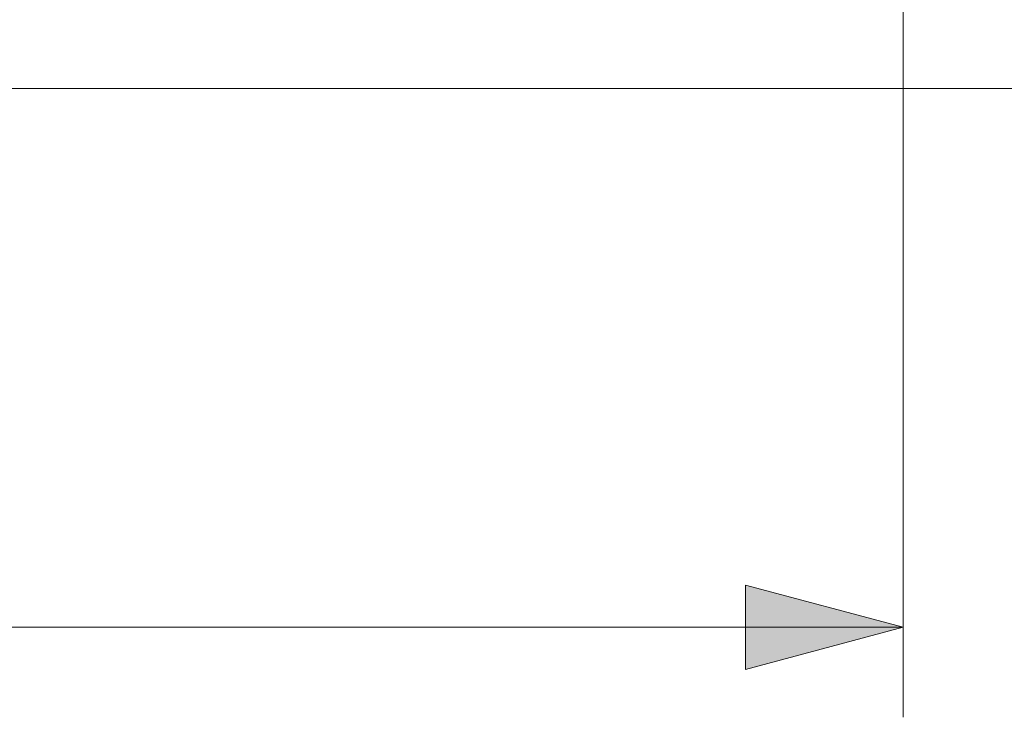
# Model space of a CAD drawing. Header units: inches. Extents: x -36 to 647, y 177 to 609.
# Tile 220 of 256: x 498 to 520, y 532 to 548. Entities that reach past the tile are written whole.
import ezdxf

# ---------------------------------------------------------------- set-up
doc = ezdxf.new("R2010")
doc.units = ezdxf.units.IN
doc.header["$MEASUREMENT"] = 0
doc.layers.add('1', color=7, linetype='Continuous')

# ---------------------------------------------------------------- blocks, each defined once
blk = doc.blocks.new('block 5')
at = {"layer": '1', "color": 8, "lineweight": 18, "true_color": 0x808080}
blk.add_lwpolyline([(-20.677, 546.464), (552.022, 546.464)], dxfattribs=at)
blk = doc.blocks.new('block 10028')
at = {"layer": '1', "color": 35, "lineweight": 13, "true_color": 0x99724c}
blk.add_lwpolyline([(518.042, 553.264), (518.042, 532.491)], dxfattribs=at)
blk = doc.blocks.new('block 10029')
at = {"layer": '1', "color": 35, "lineweight": 13, "true_color": 0x99724c}
blk.add_lwpolyline([(404.655, 534.491), (518.042, 534.491)], dxfattribs=at)
blk = doc.blocks.new('block 10032')
at = {"layer": '1', "lineweight": 0}
blk.add_lwpolyline([(514.542, 533.553), (514.542, 535.428), (518.042, 534.491), (514.542, 533.553)], dxfattribs=at)
blk = doc.blocks.new('block 10033')
at = {"layer": '1', "true_color": 0x99724c}
h = blk.add_hatch(color=35, dxfattribs=at)
h.dxf.hatch_style = 2
h.paths.add_polyline_path([(514.542, 533.553), (514.542, 535.428), (518.042, 534.491)])
at = {"layer": '1', "lineweight": 0}
blk.add_lwpolyline([(514.542, 533.553), (514.542, 535.428), (518.042, 534.491), (514.542, 533.553), (514.542, 533.553)], dxfattribs=at)

msp = doc.modelspace()

# ---------------------------------------------------------------- block references
at = {"layer": '1'}
for name in ['block 10028', 'block 5', 'block 10032', 'block 10033', 'block 10029']:
    msp.add_blockref(name, (0, 0), dxfattribs=at)

doc.saveas('drawing.dxf')
